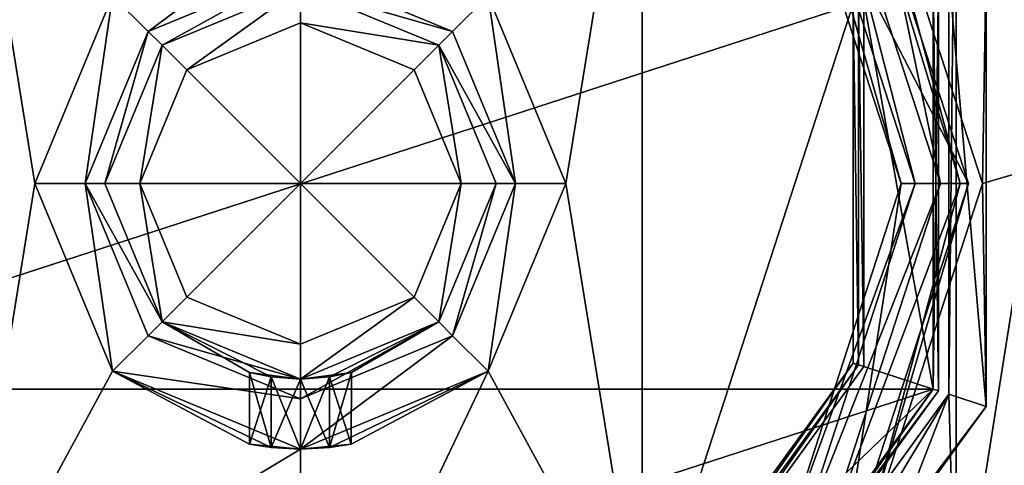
# Model space of a CAD drawing. Header units: millimetres. Extents: x -78 to 78, y -77 to 439.
# Tile 13 of 59: x -10 to 25, y 10 to 26. Entities that reach past the tile are written whole.
import ezdxf

# ---------------------------------------------------------------- set-up
doc = ezdxf.new("R2010")
doc.units = ezdxf.units.MM
doc.header["$LTSCALE"] = 65.185185
for name, color, linetype in [('1', 7, 'CONTINUOUS'), ('10', 7, 'CONTINUOUS'), ('199', 7, 'CONTINUOUS'), ('2', 7, 'CONTINUOUS'), ('200', 7, 'CONTINUOUS'), ('206', 7, 'CONTINUOUS'), ('209', 7, 'CONTINUOUS'), ('213', 7, 'CONTINUOUS'), ('215', 7, 'CONTINUOUS'), ('217', 7, 'CONTINUOUS'), ('218', 7, 'CONTINUOUS'), ('219', 7, 'CONTINUOUS'), ('220', 7, 'CONTINUOUS'), ('221', 7, 'CONTINUOUS'), ('223', 7, 'CONTINUOUS'), ('224', 7, 'CONTINUOUS'), ('225', 7, 'CONTINUOUS'), ('226', 7, 'CONTINUOUS'), ('227', 7, 'CONTINUOUS'), ('228', 7, 'CONTINUOUS'), ('230', 7, 'CONTINUOUS'), ('232', 7, 'CONTINUOUS'), ('234', 7, 'CONTINUOUS'), ('238', 7, 'CONTINUOUS'), ('245', 7, 'CONTINUOUS'), ('246', 7, 'CONTINUOUS'), ('247', 7, 'CONTINUOUS'), ('248', 7, 'CONTINUOUS'), ('249', 7, 'CONTINUOUS'), ('256', 7, 'CONTINUOUS'), ('257', 7, 'CONTINUOUS'), ('258', 7, 'CONTINUOUS'), ('259', 7, 'CONTINUOUS'), ('260', 7, 'CONTINUOUS'), ('261', 7, 'CONTINUOUS'), ('262', 7, 'CONTINUOUS'), ('3', 7, 'CONTINUOUS'), ('4', 7, 'CONTINUOUS'), ('5', 7, 'CONTINUOUS'), ('6', 7, 'CONTINUOUS'), ('7', 7, 'CONTINUOUS'), ('8', 7, 'CONTINUOUS'), ('9', 7, 'CONTINUOUS')]:
    doc.layers.add(name, color=color, linetype=linetype)

msp = doc.modelspace()

# ---------------------------------------------------------------- linework, layer by layer
at = {"layer": '1', "linetype": 'CONTINUOUS'}
for points in [[(23.9, 20, 16), (23.9, 20), (19.336, 34.048), (23.9, 20, 16)], [(19.336, 34.048, 16), (23.9, 20, 16), (19.336, 34.048), (19.336, 34.048, 16)]]:
    msp.add_3dface(points, dxfattribs=at)
at = {"layer": '10', "linetype": 'CONTINUOUS'}
for points in [[(19.336, 34.048), (23.9, 20), (17.394, 32.637), (19.336, 34.048)], [(23.9, 20), (21.5, 20), (17.394, 32.637), (23.9, 20)], [(21.5, 20), (19.336, 5.952), (17.394, 7.363), (21.5, 20)], [(21.5, 20), (23.9, 20), (19.336, 5.952), (21.5, 20)]]:
    msp.add_3dface(points, dxfattribs=at)
at = {"layer": '199', "linetype": 'CONTINUOUS'}
for points in [[(24.4, 20, 7), (19.74, 34.342, 7), (24.4, 20, 6), (24.4, 20, 7)], [(24.4, 20, 6), (19.74, 34.342, 7), (19.74, 34.342, 6), (24.4, 20, 6)]]:
    msp.add_3dface(points, dxfattribs=at)
at = {"layer": '2', "linetype": 'CONTINUOUS'}
for points in [[(17.394, 32.637), (21.5, 20), (17.394, 32.637, 16.5), (17.394, 32.637)], [(17.394, 32.637, 16.5), (21.5, 20), (21.5, 20, 16.5), (17.394, 32.637, 16.5)]]:
    msp.add_3dface(points, dxfattribs=at)
at = {"layer": '200', "linetype": 'CONTINUOUS'}
for points in [[(24.4, 20, 7), (24.4, 20, 6), (19.74, 5.658, 6), (24.4, 20, 7)], [(24.4, 20, 7), (19.74, 5.658, 6), (19.74, 5.658, 7), (24.4, 20, 7)]]:
    msp.add_3dface(points, dxfattribs=at)
at = {"layer": '206', "linetype": 'CONTINUOUS'}
msp.add_3dface([(27.581, 11.038, 6), (76, 0, 6), (23.462, 2.954, 6), (27.581, 11.038, 6)], dxfattribs=at)
at = {"layer": '209', "linetype": 'CONTINUOUS'}
for points in [[(19.74, 34.342, 7), (24.4, 20, 7), (68.475, 32.972, 7), (19.74, 34.342, 7)], [(24.4, 20, 7), (19.74, 5.658, 7), (68.475, 32.972, 7), (24.4, 20, 7)], [(68.475, 32.972, 7), (19.74, 5.658, 7), (76, 0, 7), (68.475, 32.972, 7)]]:
    msp.add_3dface(points, dxfattribs=at)
at = {"layer": '213', "linetype": 'CONTINUOUS'}
for points in [[(24.537, 12.027, 4), (24.537, 27.973, 4), (23.206, 27.54, 4), (24.537, 12.027, 4)], [(23.206, 12.46, 4), (24.537, 12.027, 4), (23.206, 27.54, 4), (23.206, 12.46, 4)], [(14.342, 0.26, 4), (15.165, -0.873, 4), (23.206, 12.46, 4), (14.342, 0.26, 4)], [(15.165, -0.873, 4), (24.537, 12.027, 4), (23.206, 12.46, 4), (15.165, -0.873, 4)]]:
    msp.add_3dface(points, dxfattribs=at)
at = {"layer": '215', "linetype": 'CONTINUOUS'}
for points in [[(23.461, 37.046, 2), (23.461, 2.954, 2), (23.206, 12.46, 2), (23.461, 37.046, 2)], [(23.206, 27.54, 2), (23.461, 37.046, 2), (23.206, 12.46, 2), (23.206, 27.54, 2)], [(27.581, 28.961, 2), (23.461, 2.954, 2), (23.461, 37.046, 2), (27.581, 28.961, 2)], [(27.581, 11.039, 2), (23.461, 2.954, 2), (27.581, 28.961, 2), (27.581, 11.039, 2)], [(23.206, 12.46, 2), (17.046, -3.461, 2), (14.342, 0.26, 2), (23.206, 12.46, 2)], [(23.461, 2.954, 2), (17.046, -3.461, 2), (23.206, 12.46, 2), (23.461, 2.954, 2)]]:
    msp.add_3dface(points, dxfattribs=at)
at = {"layer": '217', "linetype": 'CONTINUOUS'}
for points in [[(24.537, 27.973, 4), (24.537, 12.027, 4), (24.537, 27.973, 6), (24.537, 27.973, 4)], [(24.537, 27.973, 6), (24.537, 12.027, 4), (24.537, 12.027, 6), (24.537, 27.973, 6)], [(24.537, 12.027, 4), (15.165, -0.873, 4), (24.537, 12.027, 6), (24.537, 12.027, 4)], [(24.537, 12.027, 6), (15.165, -0.873, 4), (15.165, -0.873, 6), (24.537, 12.027, 6)]]:
    msp.add_3dface(points, dxfattribs=at)
at = {"layer": '218', "linetype": 'CONTINUOUS'}
for points in [[(23.206, 12.46, 4), (23.206, 27.54, 4), (23.206, 12.46, 2), (23.206, 12.46, 4)], [(23.206, 27.54, 4), (23.206, 27.54, 2), (23.206, 12.46, 2), (23.206, 27.54, 4)], [(14.342, 0.26, 4), (23.206, 12.46, 4), (14.342, 0.26, 2), (14.342, 0.26, 4)], [(23.206, 12.46, 4), (23.206, 12.46, 2), (14.342, 0.26, 2), (23.206, 12.46, 4)]]:
    msp.add_3dface(points, dxfattribs=at)
at = {"layer": '219', "linetype": 'CONTINUOUS'}
for points in [[(23.462, 2.954, 6), (23.461, 2.954, 2), (27.581, 11.039, 2), (23.462, 2.954, 6)], [(27.581, 11.038, 6), (23.462, 2.954, 6), (27.581, 11.039, 2), (27.581, 11.038, 6)]]:
    msp.add_3dface(points, dxfattribs=at)
at = {"layer": '220', "linetype": 'CONTINUOUS'}
for points in [[(24.4, 20, 6), (19.74, 34.342, 6), (24.537, 27.973, 6), (24.4, 20, 6)], [(24.4, 20, 6), (24.537, 27.973, 6), (24.537, 12.027, 6), (24.4, 20, 6)], [(19.74, 5.658, 6), (24.4, 20, 6), (24.537, 12.027, 6), (19.74, 5.658, 6)], [(19.74, 5.658, 6), (24.537, 12.027, 6), (15.165, -0.873, 6), (19.74, 5.658, 6)]]:
    msp.add_3dface(points, dxfattribs=at)
at = {"layer": '221', "linetype": 'CONTINUOUS'}
for points in [[(22.635, 12.645, 58), (22.635, 27.355, 58), (-22.635, 12.645, 58), (22.635, 12.645, 58)], [(-22.635, 12.645, 58), (22.635, 27.355, 58), (-22.635, 27.355, 58), (-22.635, 12.645, 58)], [(-13.989, 0.745, 58), (22.635, 12.645, 58), (-22.635, 12.645, 58), (-13.989, 0.745, 58)], [(13.989, 0.745, 58), (22.635, 12.645, 58), (-13.989, 0.745, 58), (13.989, 0.745, 58)]]:
    msp.add_3dface(points, dxfattribs=at)
at = {"layer": '223', "linetype": 'CONTINUOUS'}
for points in [[(22.635, 27.355, 18), (22.635, 12.645, 18), (20.162, 26.551, 18), (22.635, 27.355, 18)], [(20.162, 26.551, 18), (22.635, 12.645, 18), (20.162, 13.449, 18), (20.162, 26.551, 18)], [(20.162, 13.449, 18), (22.635, 12.645, 18), (12.461, 2.849, 18), (20.162, 13.449, 18)], [(22.635, 12.645, 18), (13.989, 0.745, 18), (12.461, 2.849, 18), (22.635, 12.645, 18)]]:
    msp.add_3dface(points, dxfattribs=at)
at = {"layer": '224', "linetype": 'CONTINUOUS'}
for points in [[(-6.718, 26.717, 30), (0, 29.5, 30), (-5.445, 25.445, 30), (-6.718, 26.717, 30)], [(0, 29.5, 30), (0, 27.7, 30), (-5.445, 25.445, 30), (0, 29.5, 30)], [(0, 27.7, 30), (6.718, 26.717, 30), (5.445, 25.445, 30), (0, 27.7, 30)], [(-9.5, 20, 30), (-6.718, 26.717, 30), (-7.7, 20, 30), (-9.5, 20, 30)], [(-7.7, 20, 30), (-6.718, 26.717, 30), (-5.445, 25.445, 30), (-7.7, 20, 30)], [(5.445, 25.445, 30), (6.718, 26.717, 30), (7.7, 20, 30), (5.445, 25.445, 30)], [(6.718, 26.717, 30), (9.5, 20, 30), (7.7, 20, 30), (6.718, 26.717, 30)], [(-6.718, 13.283, 30), (-9.5, 20, 30), (-7.7, 20, 30), (-6.718, 13.283, 30)], [(-5.445, 14.555, 30), (-6.718, 13.283, 30), (-7.7, 20, 30), (-5.445, 14.555, 30)], [(7.7, 20, 30), (6.718, 13.283, 30), (5.445, 14.555, 30), (7.7, 20, 30)], [(9.5, 20, 30), (6.718, 13.283, 30), (7.7, 20, 30), (9.5, 20, 30)], [(0, 12.3, 30), (-6.718, 13.283, 30), (-5.445, 14.555, 30), (0, 12.3, 30)], [(6.718, 13.283, 30), (0, 10.5, 30), (5.445, 14.555, 30), (6.718, 13.283, 30)], [(5.445, 14.555, 30), (0, 10.5, 30), (0, 12.3, 30), (5.445, 14.555, 30)], [(0, 10.5, 30), (-6.718, 13.283, 30), (0, 12.3, 30), (0, 10.5, 30)]]:
    msp.add_3dface(points, dxfattribs=at)
at = {"layer": '225', "linetype": 'CONTINUOUS'}
for points in [[(22.825, 27.417, 57.8), (22.825, 12.583, 57.8), (22.825, 27.417, 18.2), (22.825, 27.417, 57.8)], [(22.825, 27.417, 18.2), (22.825, 12.583, 57.8), (22.825, 12.583, 18.2), (22.825, 27.417, 18.2)], [(22.825, 12.583, 57.8), (14.107, 0.584, 57.8), (22.825, 12.583, 18.2), (22.825, 12.583, 57.8)], [(22.825, 12.583, 18.2), (14.107, 0.584, 57.8), (14.107, 0.584, 18.2), (22.825, 12.583, 18.2)]]:
    msp.add_3dface(points, dxfattribs=at)
at = {"layer": '226', "linetype": 'CONTINUOUS'}
for points in [[(-4.95, 24.95, 40), (0, 27, 40), (-4.066, 24.066, 40), (-4.95, 24.95, 40)], [(-4.066, 24.066, 40), (0, 27, 40), (0, 25.75, 40), (-4.066, 24.066, 40)], [(0, 27, 40), (4.95, 24.95, 40), (0, 25.75, 40), (0, 27, 40)], [(0, 25.75, 40), (4.95, 24.95, 40), (4.066, 24.066, 40), (0, 25.75, 40)], [(-7, 20, 40), (-4.95, 24.95, 40), (-5.75, 20, 40), (-7, 20, 40)], [(-5.75, 20, 40), (-4.95, 24.95, 40), (-4.066, 24.066, 40), (-5.75, 20, 40)], [(4.066, 24.066, 40), (4.95, 24.95, 40), (5.75, 20, 40), (4.066, 24.066, 40)], [(4.95, 24.95, 40), (7, 20, 40), (5.75, 20, 40), (4.95, 24.95, 40)], [(-4.95, 15.05, 40), (-7, 20, 40), (-5.75, 20, 40), (-4.95, 15.05, 40)], [(-4.95, 15.05, 40), (-5.75, 20, 40), (-4.066, 15.934, 40), (-4.95, 15.05, 40)], [(5.75, 20, 40), (4.95, 15.05, 40), (4.066, 15.934, 40), (5.75, 20, 40)], [(7, 20, 40), (4.95, 15.05, 40), (5.75, 20, 40), (7, 20, 40)], [(0, 14.25, 40), (-4.95, 15.05, 40), (-4.066, 15.934, 40), (0, 14.25, 40)], [(4.95, 15.05, 40), (0, 13, 40), (4.066, 15.934, 40), (4.95, 15.05, 40)], [(4.066, 15.934, 40), (0, 13, 40), (0, 14.25, 40), (4.066, 15.934, 40)], [(0, 13, 40), (-4.95, 15.05, 40), (0, 14.25, 40), (0, 13, 40)]]:
    msp.add_3dface(points, dxfattribs=at)
at = {"layer": '227', "linetype": 'CONTINUOUS'}
for points in [[(0, 27, 40), (-4.95, 24.95, 40), (0, 27, 30.7), (0, 27, 40)], [(0, 27, 30.7), (-4.95, 24.95, 40), (-4.95, 24.95, 30.7), (0, 27, 30.7)], [(-4.95, 24.95, 40), (-7, 20, 40), (-4.95, 24.95, 30.7), (-4.95, 24.95, 40)], [(-4.95, 24.95, 30.7), (-7, 20, 40), (-7, 20, 30.7), (-4.95, 24.95, 30.7)], [(-7, 20, 40), (-4.95, 15.05, 40), (-7, 20, 30.7), (-7, 20, 40)], [(-7, 20, 30.7), (-4.95, 15.05, 40), (-4.95, 15.05, 30.7), (-7, 20, 30.7)], [(-4.95, 15.05, 40), (0, 13, 40), (-4.95, 15.05, 30.7), (-4.95, 15.05, 40)], [(0, 13, 40), (-1.823, 13.242, 36.042), (-4.95, 15.05, 30.7), (0, 13, 40)], [(0, 13, 32.9), (0, 13, 30.7), (-4.95, 15.05, 30.7), (0, 13, 32.9)], [(-1.043, 13.078, 33.177), (0, 13, 32.9), (-4.95, 15.05, 30.7), (-1.043, 13.078, 33.177)], [(-1.823, 13.242, 33.958), (-1.043, 13.078, 33.177), (-4.95, 15.05, 30.7), (-1.823, 13.242, 33.958)], [(-1.823, 13.242, 36.042), (-1.823, 13.242, 33.958), (-4.95, 15.05, 30.7), (-1.823, 13.242, 36.042)], [(-1.823, 13.242, 36.042), (0, 13, 40), (-1.043, 13.078, 36.822), (-1.823, 13.242, 36.042)], [(-1.043, 13.078, 36.822), (0, 13, 40), (0, 13, 37.1), (-1.043, 13.078, 36.822)]]:
    msp.add_3dface(points, dxfattribs=at)
at = {"layer": '228', "linetype": 'CONTINUOUS'}
for points in [[(4.95, 24.95, 40), (0, 27, 40), (4.95, 24.95, 30.7), (4.95, 24.95, 40)], [(0, 27, 40), (0, 27, 30.7), (4.95, 24.95, 30.7), (0, 27, 40)], [(7, 20, 40), (4.95, 24.95, 40), (7, 20, 30.7), (7, 20, 40)], [(7, 20, 30.7), (4.95, 24.95, 40), (4.95, 24.95, 30.7), (7, 20, 30.7)], [(4.95, 15.05, 40), (7, 20, 40), (4.95, 15.05, 30.7), (4.95, 15.05, 40)], [(4.95, 15.05, 30.7), (7, 20, 40), (7, 20, 30.7), (4.95, 15.05, 30.7)], [(0, 13, 40), (4.95, 15.05, 40), (0, 13, 37.1), (0, 13, 40)], [(0, 13, 37.1), (4.95, 15.05, 40), (1.043, 13.078, 36.823), (0, 13, 37.1)], [(4.95, 15.05, 30.7), (0, 13, 30.7), (1.823, 13.242, 33.958), (4.95, 15.05, 30.7)], [(1.043, 13.078, 36.823), (4.95, 15.05, 40), (1.823, 13.242, 36.042), (1.043, 13.078, 36.823)], [(4.95, 15.05, 40), (4.95, 15.05, 30.7), (1.823, 13.242, 33.958), (4.95, 15.05, 40)], [(1.823, 13.242, 36.042), (4.95, 15.05, 40), (1.823, 13.242, 33.958), (1.823, 13.242, 36.042)], [(1.823, 13.242, 33.958), (0, 13, 30.7), (1.043, 13.078, 33.178), (1.823, 13.242, 33.958)], [(0, 13, 30.7), (0, 13, 32.9), (1.043, 13.078, 33.178), (0, 13, 30.7)]]:
    msp.add_3dface(points, dxfattribs=at)
at = {"layer": '230', "linetype": 'CONTINUOUS'}
for points in [[(19.972, 26.489, 18.2), (19.972, 13.511, 18.2), (19.972, 26.489, 39.8), (19.972, 26.489, 18.2)], [(19.972, 26.489, 39.8), (19.972, 13.511, 18.2), (19.972, 13.511, 39.8), (19.972, 26.489, 39.8)], [(19.972, 13.511, 18.2), (12.343, 3.011, 18.2), (19.972, 13.511, 39.8), (19.972, 13.511, 18.2)], [(19.972, 13.511, 39.8), (12.343, 3.011, 18.2), (12.343, 3.011, 39.8), (19.972, 13.511, 39.8)]]:
    msp.add_3dface(points, dxfattribs=at)
at = {"layer": '232', "linetype": 'CONTINUOUS'}
for points in [[(22.635, 27.355, 58), (22.635, 12.645, 58), (22.825, 27.417, 57.8), (22.635, 27.355, 58)], [(22.635, 12.645, 58), (22.825, 12.583, 57.8), (22.825, 27.417, 57.8), (22.635, 12.645, 58)], [(22.635, 12.645, 58), (13.989, 0.745, 58), (22.825, 12.583, 57.8), (22.635, 12.645, 58)], [(13.989, 0.745, 58), (14.107, 0.584, 57.8), (22.825, 12.583, 57.8), (13.989, 0.745, 58)]]:
    msp.add_3dface(points, dxfattribs=at)
at = {"layer": '234', "linetype": 'CONTINUOUS'}
for points in [[(22.635, 27.355, 18), (22.825, 27.417, 18.2), (22.825, 12.583, 18.2), (22.635, 27.355, 18)], [(22.635, 12.645, 18), (22.635, 27.355, 18), (22.825, 12.583, 18.2), (22.635, 12.645, 18)], [(13.989, 0.745, 18), (22.635, 12.645, 18), (14.107, 0.584, 18.2), (13.989, 0.745, 18)], [(22.635, 12.645, 18), (22.825, 12.583, 18.2), (14.107, 0.584, 18.2), (22.635, 12.645, 18)]]:
    msp.add_3dface(points, dxfattribs=at)
at = {"layer": '238', "linetype": 'CONTINUOUS'}
for points in [[(20.162, 26.551, 18), (20.162, 13.449, 18), (19.972, 26.489, 18.2), (20.162, 26.551, 18)], [(20.162, 13.449, 18), (19.972, 13.511, 18.2), (19.972, 26.489, 18.2), (20.162, 13.449, 18)], [(12.461, 2.849, 18), (12.343, 3.011, 18.2), (19.972, 13.511, 18.2), (12.461, 2.849, 18)], [(20.162, 13.449, 18), (12.461, 2.849, 18), (19.972, 13.511, 18.2), (20.162, 13.449, 18)]]:
    msp.add_3dface(points, dxfattribs=at)
at = {"layer": '245', "linetype": 'CONTINUOUS'}
for points in [[(0, 27.7, 30), (5.445, 25.445, 30), (0, 27, 30.7), (0, 27.7, 30)], [(0, 27, 30.7), (5.445, 25.445, 30), (4.95, 24.95, 30.7), (0, 27, 30.7)], [(5.445, 25.445, 30), (7.7, 20, 30), (4.95, 24.95, 30.7), (5.445, 25.445, 30)], [(7.7, 20, 30), (7, 20, 30.7), (4.95, 24.95, 30.7), (7.7, 20, 30)], [(5.445, 14.555, 30), (4.95, 15.05, 30.7), (7, 20, 30.7), (5.445, 14.555, 30)], [(7.7, 20, 30), (5.445, 14.555, 30), (7, 20, 30.7), (7.7, 20, 30)], [(5.445, 14.555, 30), (0, 12.3, 30), (4.95, 15.05, 30.7), (5.445, 14.555, 30)], [(0, 12.3, 30), (0, 13, 30.7), (4.95, 15.05, 30.7), (0, 12.3, 30)]]:
    msp.add_3dface(points, dxfattribs=at)
at = {"layer": '246', "linetype": 'CONTINUOUS'}
for points in [[(-5.445, 25.445, 30), (0, 27.7, 30), (-4.95, 24.95, 30.7), (-5.445, 25.445, 30)], [(0, 27.7, 30), (0, 27, 30.7), (-4.95, 24.95, 30.7), (0, 27.7, 30)], [(-7.7, 20, 30), (-5.445, 25.445, 30), (-7, 20, 30.7), (-7.7, 20, 30)], [(-5.445, 25.445, 30), (-4.95, 24.95, 30.7), (-7, 20, 30.7), (-5.445, 25.445, 30)], [(-5.445, 14.555, 30), (-7.7, 20, 30), (-4.95, 15.05, 30.7), (-5.445, 14.555, 30)], [(-7.7, 20, 30), (-7, 20, 30.7), (-4.95, 15.05, 30.7), (-7.7, 20, 30)], [(0, 13, 30.7), (-5.445, 14.555, 30), (-4.95, 15.05, 30.7), (0, 13, 30.7)], [(0, 12.3, 30), (-5.445, 14.555, 30), (0, 13, 30.7), (0, 12.3, 30)]]:
    msp.add_3dface(points, dxfattribs=at)
at = {"layer": '247', "linetype": 'CONTINUOUS'}
for points in [[(-12.226, 3.172, 40), (-12.226, 36.828, 40), (-9.5, 20, 40), (-12.226, 3.172, 40)], [(-9.5, 20, 40), (-12.226, 36.828, 40), (-6.718, 26.717, 40), (-9.5, 20, 40)], [(6.718, 26.717, 40), (12.226, 36.828, 40), (9.5, 20, 40), (6.718, 26.717, 40)], [(12.226, 36.828, 40), (12.226, 3.172, 40), (9.5, 20, 40), (12.226, 36.828, 40)], [(19.782, 26.427, 40), (12.226, 3.172, 40), (12.226, 36.828, 40), (19.782, 26.427, 40)], [(19.782, 13.573, 40), (12.226, 3.172, 40), (19.782, 26.427, 40), (19.782, 13.573, 40)], [(-6.718, 13.283, 40), (-12.226, 3.172, 40), (-9.5, 20, 40), (-6.718, 13.283, 40)], [(9.5, 20, 40), (12.226, 3.172, 40), (6.718, 13.283, 40), (9.5, 20, 40)], [(0, 10.5, 40), (-12.226, 3.172, 40), (-6.718, 13.283, 40), (0, 10.5, 40)], [(12.226, 3.172, 40), (0, -0.8, 40), (6.718, 13.283, 40), (12.226, 3.172, 40)], [(6.718, 13.283, 40), (0, -0.8, 40), (0, 10.5, 40), (6.718, 13.283, 40)], [(0, -0.8, 40), (-12.226, 3.172, 40), (0, 10.5, 40), (0, -0.8, 40)]]:
    msp.add_3dface(points, dxfattribs=at)
at = {"layer": '248', "linetype": 'CONTINUOUS'}
for points in [[(-6.718, 26.717, 30), (-9.5, 20, 30), (-6.718, 26.717, 40), (-6.718, 26.717, 30)], [(-9.5, 20, 30), (-9.5, 20, 40), (-6.718, 26.717, 40), (-9.5, 20, 30)], [(-9.5, 20, 30), (-6.718, 13.283, 30), (-9.5, 20, 40), (-9.5, 20, 30)], [(-6.718, 13.283, 30), (-6.718, 13.283, 40), (-9.5, 20, 40), (-6.718, 13.283, 30)], [(-6.718, 13.283, 30), (0, 10.5, 30), (-6.718, 13.283, 40), (-6.718, 13.283, 30)], [(-6.718, 13.283, 40), (0, 10.5, 30), (-1.821, 10.676, 33.954), (-6.718, 13.283, 40)], [(0, 10.5, 40), (-6.718, 13.283, 40), (0, 10.5, 37.1), (0, 10.5, 40)], [(0, 10.5, 37.1), (-6.718, 13.283, 40), (-1.046, 10.558, 36.821), (0, 10.5, 37.1)], [(-1.046, 10.558, 36.821), (-6.718, 13.283, 40), (-1.821, 10.676, 36.046), (-1.046, 10.558, 36.821)], [(-1.821, 10.676, 36.046), (-6.718, 13.283, 40), (-1.821, 10.676, 33.954), (-1.821, 10.676, 36.046)], [(-1.821, 10.676, 33.954), (0, 10.5, 30), (-1.046, 10.558, 33.179), (-1.821, 10.676, 33.954)], [(-1.046, 10.558, 33.179), (0, 10.5, 30), (0, 10.5, 32.9), (-1.046, 10.558, 33.179)]]:
    msp.add_3dface(points, dxfattribs=at)
at = {"layer": '249', "linetype": 'CONTINUOUS'}
for points in [[(9.5, 20, 30), (6.718, 26.717, 30), (9.5, 20, 40), (9.5, 20, 30)], [(6.718, 26.717, 30), (6.718, 26.717, 40), (9.5, 20, 40), (6.718, 26.717, 30)], [(6.718, 13.283, 30), (9.5, 20, 30), (6.718, 13.283, 40), (6.718, 13.283, 30)], [(9.5, 20, 30), (9.5, 20, 40), (6.718, 13.283, 40), (9.5, 20, 30)], [(0, 10.5, 30), (6.718, 13.283, 30), (0, 10.5, 32.9), (0, 10.5, 30)], [(6.718, 13.283, 30), (6.718, 13.283, 40), (0, 10.5, 40), (6.718, 13.283, 30)], [(6.718, 13.283, 30), (0, 10.5, 40), (1.821, 10.676, 36.046), (6.718, 13.283, 30)], [(0, 10.5, 32.9), (6.718, 13.283, 30), (1.046, 10.558, 33.179), (0, 10.5, 32.9)], [(1.046, 10.558, 33.179), (6.718, 13.283, 30), (1.821, 10.676, 33.954), (1.046, 10.558, 33.179)], [(1.821, 10.676, 33.954), (6.718, 13.283, 30), (1.821, 10.676, 36.046), (1.821, 10.676, 33.954)], [(1.821, 10.676, 36.046), (0, 10.5, 40), (1.046, 10.558, 36.821), (1.821, 10.676, 36.046)], [(0, 10.5, 40), (0, 10.5, 37.1), (1.046, 10.558, 36.821), (0, 10.5, 40)]]:
    msp.add_3dface(points, dxfattribs=at)
at = {"layer": '256', "linetype": 'CONTINUOUS'}
for points in [[(19.972, 26.489, 39.8), (19.972, 13.511, 39.8), (19.782, 26.427, 40), (19.972, 26.489, 39.8)], [(19.972, 13.511, 39.8), (19.782, 13.573, 40), (19.782, 26.427, 40), (19.972, 13.511, 39.8)], [(12.343, 3.011, 39.8), (12.226, 3.172, 40), (19.782, 13.573, 40), (12.343, 3.011, 39.8)], [(19.972, 13.511, 39.8), (12.343, 3.011, 39.8), (19.782, 13.573, 40), (19.972, 13.511, 39.8)]]:
    msp.add_3dface(points, dxfattribs=at)
at = {"layer": '257', "linetype": 'CONTINUOUS'}
for points in [[(-5.75, 20, 42), (0, 20, 44.681), (-4.066, 15.934, 42), (-5.75, 20, 42)], [(-4.066, 15.934, 42), (0, 20, 44.681), (0, 14.25, 42), (-4.066, 15.934, 42)], [(0, 14.25, 42), (0, 20, 44.681), (4.066, 15.934, 42), (0, 14.25, 42)], [(4.066, 15.934, 42), (0, 20, 44.681), (5.75, 20, 42), (4.066, 15.934, 42)]]:
    msp.add_3dface(points, dxfattribs=at)
at = {"layer": '258', "linetype": 'CONTINUOUS'}
for points in [[(-4.066, 15.934, 40), (-5.75, 20, 40), (-4.066, 15.934, 42), (-4.066, 15.934, 40)], [(-5.75, 20, 40), (-5.75, 20, 42), (-4.066, 15.934, 42), (-5.75, 20, 40)], [(5.75, 20, 40), (4.066, 15.934, 40), (5.75, 20, 42), (5.75, 20, 40)], [(4.066, 15.934, 40), (4.066, 15.934, 42), (5.75, 20, 42), (4.066, 15.934, 40)], [(0, 14.25, 40), (-4.066, 15.934, 40), (0, 14.25, 42), (0, 14.25, 40)], [(-4.066, 15.934, 40), (-4.066, 15.934, 42), (0, 14.25, 42), (-4.066, 15.934, 40)], [(4.066, 15.934, 40), (0, 14.25, 40), (4.066, 15.934, 42), (4.066, 15.934, 40)], [(0, 14.25, 40), (0, 14.25, 42), (4.066, 15.934, 42), (0, 14.25, 40)]]:
    msp.add_3dface(points, dxfattribs=at)
at = {"layer": '259', "linetype": 'CONTINUOUS'}
for points in [[(0, 25.75, 42), (0, 20, 44.681), (-4.066, 24.066, 42), (0, 25.75, 42)], [(4.066, 24.066, 42), (0, 20, 44.681), (0, 25.75, 42), (4.066, 24.066, 42)], [(0, 20, 44.681), (-5.75, 20, 42), (-4.066, 24.066, 42), (0, 20, 44.681)], [(5.75, 20, 42), (0, 20, 44.681), (4.066, 24.066, 42), (5.75, 20, 42)]]:
    msp.add_3dface(points, dxfattribs=at)
at = {"layer": '260', "linetype": 'CONTINUOUS'}
for points in [[(-4.066, 24.066, 40), (0, 25.75, 40), (-4.066, 24.066, 42), (-4.066, 24.066, 40)], [(0, 25.75, 40), (0, 25.75, 42), (-4.066, 24.066, 42), (0, 25.75, 40)], [(0, 25.75, 40), (4.066, 24.066, 40), (0, 25.75, 42), (0, 25.75, 40)], [(4.066, 24.066, 40), (4.066, 24.066, 42), (0, 25.75, 42), (4.066, 24.066, 40)], [(-5.75, 20, 40), (-4.066, 24.066, 40), (-5.75, 20, 42), (-5.75, 20, 40)], [(-5.75, 20, 42), (-4.066, 24.066, 40), (-4.066, 24.066, 42), (-5.75, 20, 42)], [(4.066, 24.066, 40), (5.75, 20, 40), (4.066, 24.066, 42), (4.066, 24.066, 40)], [(5.75, 20, 40), (5.75, 20, 42), (4.066, 24.066, 42), (5.75, 20, 40)]]:
    msp.add_3dface(points, dxfattribs=at)
at = {"layer": '261', "linetype": 'CONTINUOUS'}
for points in [[(-1.043, 13.078, 33.177), (-1.823, 13.242, 33.958), (-1.046, 10.558, 33.179), (-1.043, 13.078, 33.177)], [(-1.823, 13.242, 33.958), (-1.823, 13.242, 36.042), (-1.821, 10.676, 33.954), (-1.823, 13.242, 33.958)], [(-1.823, 13.242, 33.958), (-1.821, 10.676, 33.954), (-1.046, 10.558, 33.179), (-1.823, 13.242, 33.958)], [(-1.823, 13.242, 36.042), (-1.043, 13.078, 36.822), (-1.821, 10.676, 36.046), (-1.823, 13.242, 36.042)], [(-1.823, 13.242, 36.042), (-1.821, 10.676, 36.046), (-1.821, 10.676, 33.954), (-1.823, 13.242, 36.042)], [(-1.043, 13.078, 36.822), (-1.046, 10.558, 36.821), (-1.821, 10.676, 36.046), (-1.043, 13.078, 36.822)], [(-1.043, 13.078, 33.177), (-1.046, 10.558, 33.179), (0, 10.5, 32.9), (-1.043, 13.078, 33.177)], [(-1.043, 13.078, 36.822), (0, 13, 37.1), (-1.046, 10.558, 36.821), (-1.043, 13.078, 36.822)], [(0, 13, 32.9), (-1.043, 13.078, 33.177), (0, 10.5, 32.9), (0, 13, 32.9)], [(0, 13, 37.1), (0, 10.5, 37.1), (-1.046, 10.558, 36.821), (0, 13, 37.1)]]:
    msp.add_3dface(points, dxfattribs=at)
at = {"layer": '262', "linetype": 'CONTINUOUS'}
for points in [[(1.043, 13.078, 33.178), (0, 13, 32.9), (1.046, 10.558, 33.179), (1.043, 13.078, 33.178)], [(0, 13, 37.1), (1.043, 13.078, 36.823), (0, 10.5, 37.1), (0, 13, 37.1)], [(0, 10.5, 37.1), (1.043, 13.078, 36.823), (1.046, 10.558, 36.821), (0, 10.5, 37.1)], [(1.043, 13.078, 36.823), (1.823, 13.242, 36.042), (1.046, 10.558, 36.821), (1.043, 13.078, 36.823)], [(1.823, 13.242, 33.958), (1.043, 13.078, 33.178), (1.821, 10.676, 33.954), (1.823, 13.242, 33.958)], [(1.043, 13.078, 33.178), (1.046, 10.558, 33.179), (1.821, 10.676, 33.954), (1.043, 13.078, 33.178)], [(1.823, 13.242, 36.042), (1.821, 10.676, 36.046), (1.046, 10.558, 36.821), (1.823, 13.242, 36.042)], [(1.823, 13.242, 36.042), (1.823, 13.242, 33.958), (1.821, 10.676, 36.046), (1.823, 13.242, 36.042)], [(1.823, 13.242, 33.958), (1.821, 10.676, 33.954), (1.821, 10.676, 36.046), (1.823, 13.242, 33.958)], [(0, 13, 32.9), (0, 10.5, 32.9), (1.046, 10.558, 33.179), (0, 13, 32.9)]]:
    msp.add_3dface(points, dxfattribs=at)
at = {"layer": '3', "linetype": 'CONTINUOUS'}
for points in [[(23.9, 20), (23.9, 20, 16), (19.336, 5.952, 16), (23.9, 20)], [(23.9, 20), (19.336, 5.952, 16), (19.336, 5.952), (23.9, 20)]]:
    msp.add_3dface(points, dxfattribs=at)
at = {"layer": '4', "linetype": 'CONTINUOUS'}
for points in [[(21.5, 20, 16.5), (21.5, 20), (17.394, 7.363), (21.5, 20, 16.5)], [(21.5, 20, 16.5), (17.394, 7.363), (17.394, 7.363, 16.5), (21.5, 20, 16.5)]]:
    msp.add_3dface(points, dxfattribs=at)
at = {"layer": '5', "linetype": 'CONTINUOUS'}
for points in [[(22, 20, 17), (18.531, 33.454, 17), (17.798, 32.931, 17), (22, 20, 17)], [(22.9, 20, 17), (18.531, 33.454, 17), (22, 20, 17), (22.9, 20, 17)], [(18.531, 6.546, 17), (22.9, 20, 17), (17.798, 7.069, 17), (18.531, 6.546, 17)], [(22.9, 20, 17), (22, 20, 17), (17.798, 7.069, 17), (22.9, 20, 17)]]:
    msp.add_3dface(points, dxfattribs=at)
at = {"layer": '6', "linetype": 'CONTINUOUS'}
for points in [[(23.9, 20, 16), (19.336, 34.048, 16), (23.607, 20, 16.707), (23.9, 20, 16)], [(23.607, 20, 16.707), (19.336, 34.048, 16), (20.444, 31.804, 16.707), (23.607, 20, 16.707)], [(18.531, 33.454, 17), (22.9, 20, 17), (20.444, 31.804, 16.707), (18.531, 33.454, 17)], [(22.9, 20, 17), (23.607, 20, 16.707), (20.444, 31.804, 16.707), (22.9, 20, 17)]]:
    msp.add_3dface(points, dxfattribs=at)
at = {"layer": '7', "linetype": 'CONTINUOUS'}
for points in [[(22.9, 20, 17), (18.531, 6.546, 17), (23.607, 20, 16.707), (22.9, 20, 17)], [(23.607, 20, 16.707), (18.531, 6.546, 17), (20.444, 8.196, 16.707), (23.607, 20, 16.707)], [(19.336, 5.952, 16), (23.9, 20, 16), (20.444, 8.196, 16.707), (19.336, 5.952, 16)], [(23.9, 20, 16), (23.607, 20, 16.707), (20.444, 8.196, 16.707), (23.9, 20, 16)]]:
    msp.add_3dface(points, dxfattribs=at)
at = {"layer": '8', "linetype": 'CONTINUOUS'}
for points in [[(17.394, 32.637, 16.5), (21.5, 20, 16.5), (17.798, 32.931, 17), (17.394, 32.637, 16.5)], [(21.5, 20, 16.5), (22, 20, 17), (17.798, 32.931, 17), (21.5, 20, 16.5)]]:
    msp.add_3dface(points, dxfattribs=at)
at = {"layer": '9', "linetype": 'CONTINUOUS'}
for points in [[(21.5, 20, 16.5), (17.394, 7.363, 16.5), (22, 20, 17), (21.5, 20, 16.5)], [(22, 20, 17), (17.394, 7.363, 16.5), (17.798, 7.069, 17), (22, 20, 17)]]:
    msp.add_3dface(points, dxfattribs=at)

doc.saveas('drawing.dxf')
